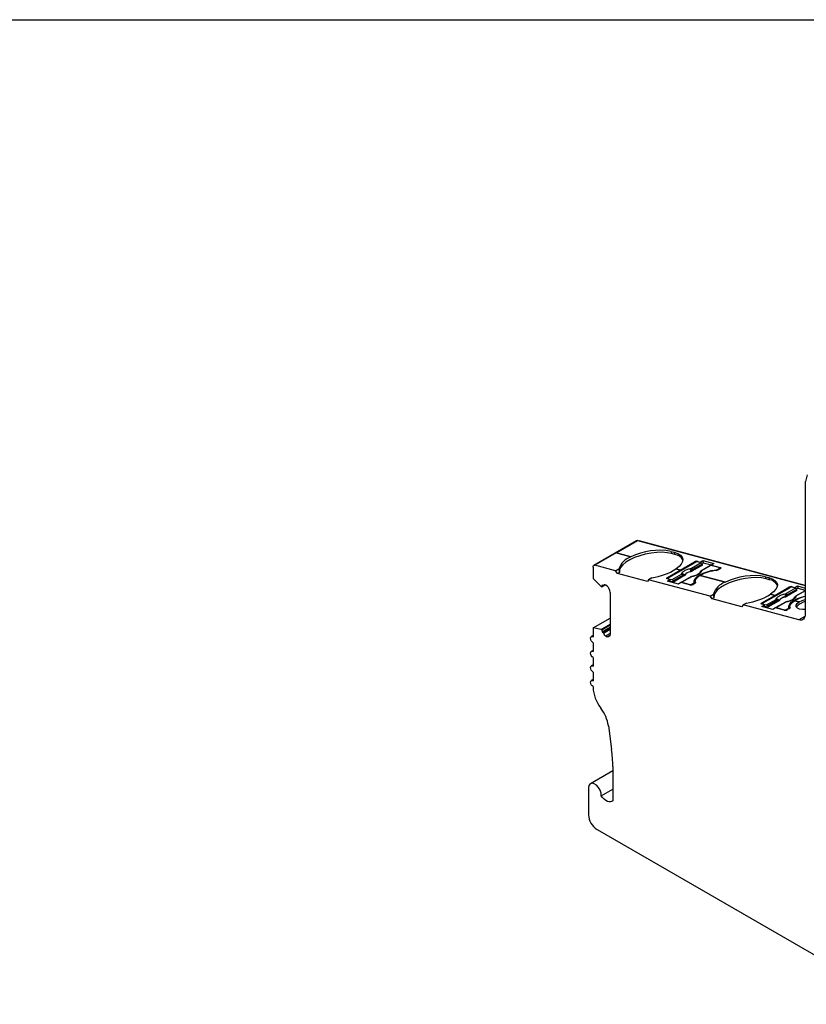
# Model space of a CAD drawing. Header units: millimetres. Extents: x 13 to 546, y 13 to 419.
# Tile 6 of 8: x 398 to 463, y 338 to 419. Entities that reach past the tile are written whole.
import ezdxf

# ---------------------------------------------------------------- set-up
doc = ezdxf.new("R2010")
doc.units = ezdxf.units.MM
doc.header["$LTSCALE"] = 2
doc.linetypes.add('SLD-Solid', pattern=[0])
doc.layers.add('TEXT', color=140, linetype='SLD-Solid', lineweight=25)

msp = doc.modelspace()

# ---------------------------------------------------------------- linework, layer by layer
for p, q in [((463.362, 381.44), (463.22, 380.91)), ((463.208, 380.811), (463.208, 379.866)), ((463.208, 379.866), (463.208, 371.482)), ((449.265, 375.998), (445.73, 373.957)), ((447.577, 374.99), (449.344, 376.01)), ((449.344, 376.01), (463.208, 372.297)), ((449.478, 375.975), (449.485, 375.979)), ((463.208, 372.303), (449.485, 375.979)), ((447.575, 374.99), (445.808, 373.969)), ((448.79, 374.664), (447.575, 374.99)), ((447.592, 374.986), (447.593, 374.987)), ((447.592, 374.986), (448.79, 374.665)), ((447.593, 374.987), (448.791, 374.666)), ((448.79, 374.665), (448.79, 374.664)), ((448.791, 374.665), (448.791, 374.666)), ((452.111, 375.12), (452.384, 375.047)), ((452.111, 375.12), (452.148, 374.942)), ((452.421, 374.869), (452.148, 374.942)), ((452.384, 375.047), (452.421, 374.869)), ((447.524, 373.51), (445.808, 373.969)), ((451.919, 372.945), (454.111, 374.211)), ((452.877, 373.57), (454.043, 374.244)), ((454.598, 374.17), (453.811, 373.715)), ((454.709, 373.972), (453.844, 373.472)), ((454.683, 374.07), (453.896, 373.615)), ((454.043, 374.244), (454.056, 374.179)), ((454.598, 374.17), (454.319, 374.244)), ((454.321, 374.289), (454.53, 374.233)), ((454.321, 374.289), (454.331, 374.241)), ((454.53, 374.233), (454.742, 374.355)), ((454.539, 374.185), (454.53, 374.233)), ((455.375, 373.95), (454.588, 373.496)), ((455.407, 373.953), (454.619, 373.499)), ((454.778, 374.177), (454.665, 374.112)), ((454.709, 373.972), (454.683, 374.07)), ((454.742, 374.355), (455.658, 374.11)), ((454.742, 374.355), (454.778, 374.177)), ((454.778, 374.177), (455.459, 373.995)), ((456.061, 373.778), (455.407, 373.953)), ((455.658, 374.11), (455.446, 373.988)), ((455.446, 373.988), (456.165, 373.795)), ((455.446, 373.988), (455.455, 373.94)), ((445.667, 373.82), (445.667, 372.868)), ((447.524, 373.51), (447.801, 373.67)), ((447.696, 373.296), (447.524, 373.51)), ((447.848, 373.383), (447.696, 373.296)), ((450.155, 372.637), (447.696, 373.296)), ((451.816, 372.958), (452.876, 373.57)), ((452.194, 372.782), (452.981, 373.236)), ((453.066, 373.136), (452.279, 372.682)), ((453.17, 373.083), (452.305, 372.584)), ((452.522, 373.665), (452.522, 373.664)), ((452.522, 373.665), (452.876, 373.571)), ((452.876, 373.57), (452.522, 373.664)), ((452.523, 373.666), (452.877, 373.571)), ((452.876, 373.57), (452.876, 373.571)), ((452.876, 373.571), (452.877, 373.571)), ((452.877, 373.571), (452.877, 373.57)), ((453.17, 373.083), (453.151, 373.15)), ((453.226, 373.136), (453.222, 373.151)), ((453.735, 373.447), (453.739, 373.432)), ((453.828, 373.541), (453.844, 373.472)), ((454.516, 373.131), (456.603, 372.572)), ((454.516, 373.13), (454.516, 373.131)), ((456.603, 372.571), (454.516, 373.13)), ((454.518, 373.132), (456.605, 372.573)), ((455.784, 373.577), (455.792, 373.538)), ((455.951, 373.628), (456.058, 373.689)), ((455.963, 373.569), (455.951, 373.628)), ((456.161, 373.676), (456.019, 373.595)), ((456.058, 373.689), (456.071, 373.625)), ((456.121, 373.654), (456.102, 373.747)), ((456.186, 373.694), (456.165, 373.795)), ((459.925, 373.027), (460.198, 372.954)), ((459.925, 373.027), (459.961, 372.849)), ((445.667, 372.868), (446.336, 372.216)), ((446.336, 372.216), (446.379, 372.192)), ((446.379, 372.192), (446.653, 372.35)), ((446.485, 372.294), (446.433, 372.324)), ((446.514, 372.291), (446.625, 372.355)), ((446.619, 372.355), (446.522, 372.299)), ((446.837, 372.254), (446.713, 372.326)), ((450.254, 372.778), (450.155, 372.637)), ((450.532, 372.939), (450.254, 372.778)), ((455.337, 371.417), (450.254, 372.778)), ((451.807, 372.661), (452.019, 372.784)), ((452.723, 372.416), (451.807, 372.661)), ((452.019, 372.784), (451.811, 372.84)), ((451.842, 372.831), (451.816, 372.958)), ((451.874, 372.888), (451.888, 372.819)), ((451.915, 372.856), (452.194, 372.782)), ((451.925, 372.809), (451.915, 372.856)), ((452.056, 372.606), (452.019, 372.784)), ((452.056, 372.606), (452.043, 372.598)), ((452.305, 372.584), (452.046, 372.653)), ((452.279, 372.682), (452.305, 372.584)), ((452.935, 372.538), (452.723, 372.416)), ((453.655, 372.346), (452.935, 372.538)), ((453.758, 373.017), (452.971, 372.562)), ((453.79, 373.02), (453.002, 372.565)), ((453.002, 372.565), (453.657, 372.39)), ((453.657, 372.39), (453.667, 372.343)), ((453.865, 372.424), (453.972, 372.485)), ((453.877, 372.366), (453.865, 372.424)), ((454.075, 372.472), (453.933, 372.391)), ((453.972, 372.485), (453.985, 372.42)), ((454.052, 372.459), (454.031, 372.562)), ((454.124, 372.586), (454.134, 372.536)), ((454.135, 372.544), (454.133, 372.553)), ((456.603, 372.572), (456.603, 372.571)), ((456.605, 372.572), (456.605, 372.573)), ((460.234, 372.776), (459.961, 372.849)), ((460.198, 372.954), (460.234, 372.776)), ((462.343, 372.14), (462.555, 372.262)), ((462.555, 372.262), (463.208, 372.087)), ((462.555, 372.262), (462.592, 372.084)), ((447.082, 371.725), (447.082, 368.296)), ((455.337, 371.417), (455.615, 371.577)), ((455.51, 371.202), (455.337, 371.417)), ((459.63, 370.865), (460.689, 371.477)), ((459.733, 370.852), (461.925, 372.117)), ((460.336, 371.572), (460.336, 371.571)), ((460.336, 371.572), (460.689, 371.478)), ((460.689, 371.477), (460.336, 371.571)), ((460.337, 371.573), (460.691, 371.478)), ((460.689, 371.477), (460.689, 371.478)), ((460.689, 371.478), (460.691, 371.478)), ((460.691, 371.477), (461.857, 372.151)), ((460.691, 371.478), (460.691, 371.477)), ((462.412, 372.077), (461.625, 371.622)), ((461.641, 371.448), (461.658, 371.379)), ((462.523, 371.879), (461.658, 371.379)), ((462.497, 371.977), (461.71, 371.522)), ((461.857, 372.151), (461.87, 372.086)), ((462.412, 372.077), (462.133, 372.151)), ((462.135, 372.196), (462.343, 372.14)), ((462.135, 372.196), (462.145, 372.148)), ((462.353, 372.092), (462.343, 372.14)), ((463.189, 371.857), (462.401, 371.403)), ((463.208, 371.853), (462.433, 371.406)), ((462.592, 372.084), (462.479, 372.019)), ((462.523, 371.879), (462.497, 371.977)), ((462.592, 372.084), (463.208, 371.919)), ((463.207, 371.483), (463.207, 369.936)), ((463.208, 371.482), (463.207, 371.483)), ((463.208, 371.483), (463.207, 371.483)), ((455.661, 371.29), (455.51, 371.202)), ((457.968, 370.544), (455.51, 371.202)), ((458.068, 370.685), (457.968, 370.544)), ((458.346, 370.846), (458.068, 370.685)), ((462.683, 369.449), (458.068, 370.685)), ((459.621, 370.568), (459.833, 370.691)), ((459.833, 370.691), (459.625, 370.746)), ((459.655, 370.738), (459.63, 370.865)), ((459.688, 370.795), (459.702, 370.726)), ((459.729, 370.763), (460.008, 370.689)), ((459.739, 370.716), (459.729, 370.763)), ((459.869, 370.513), (459.833, 370.691)), ((460.008, 370.689), (460.795, 371.143)), ((460.88, 371.043), (460.093, 370.589)), ((460.093, 370.589), (460.119, 370.491)), ((460.984, 370.99), (460.119, 370.491)), ((461.572, 370.924), (460.784, 370.469)), ((461.603, 370.927), (460.816, 370.472)), ((460.984, 370.99), (460.964, 371.057)), ((461.04, 371.043), (461.036, 371.058)), ((461.549, 371.354), (461.553, 371.339)), ((462.33, 371.038), (462.331, 371.039)), ((462.33, 371.037), (462.33, 371.038)), ((462.33, 371.038), (462.706, 370.937)), ((462.706, 370.936), (462.33, 371.037)), ((462.331, 371.039), (462.707, 370.938)), ((462.706, 370.937), (462.706, 370.936)), ((462.707, 370.938), (462.708, 370.937)), ((460.537, 370.323), (459.621, 370.568)), ((459.869, 370.513), (459.856, 370.505)), ((460.119, 370.491), (459.86, 370.56)), ((460.749, 370.445), (460.537, 370.323)), ((461.469, 370.253), (460.749, 370.445)), ((460.816, 370.472), (461.471, 370.297)), ((461.471, 370.297), (461.48, 370.25)), ((461.679, 370.331), (461.785, 370.392)), ((461.691, 370.273), (461.679, 370.331)), ((461.888, 370.379), (461.747, 370.298)), ((461.785, 370.392), (461.798, 370.327)), ((461.866, 370.366), (461.845, 370.469)), ((461.937, 370.493), (461.948, 370.442)), ((461.948, 370.451), (461.947, 370.46)), ((445.669, 368.785), (447.082, 369.601)), ((446.336, 368.665), (447.082, 369.096)), ((446.379, 368.641), (447.082, 369.047)), ((463.183, 369.739), (462.683, 369.45)), ((462.683, 369.45), (462.683, 369.449)), ((445.669, 368.151), (445.519, 368.065)), ((445.669, 368.785), (445.669, 368.05)), ((446.336, 368.665), (445.669, 368.785)), ((446.379, 368.641), (446.336, 368.665)), ((447.082, 368.821), (446.433, 368.446)), ((446.433, 368.446), (446.485, 368.416)), ((447.082, 368.761), (446.485, 368.416)), ((446.522, 368.367), (447.082, 368.69)), ((447.082, 368.334), (446.713, 368.121)), ((446.837, 368.049), (447.064, 368.18)), ((445.669, 367.56), (445.669, 366.825)), ((446.713, 368.121), (446.837, 368.049)), ((445.669, 366.927), (445.519, 366.84)), ((445.669, 365.726), (445.519, 365.64)), ((445.669, 366.335), (445.669, 365.625)), ((445.669, 365.135), (445.669, 364.424)), ((445.669, 364.525), (445.519, 364.439)), ((445.669, 363.934), (445.669, 363.887)), ((446.936, 360.689), (447.199, 358.735)), ((447.298, 356.973), (445.445, 355.904)), ((447.298, 357.319), (447.298, 354.477)), ((445.29, 355.56), (445.29, 353.339)), ((446.349, 354.895), (447.298, 355.442)), ((445.994, 352.117), (471.048, 337.653))]:
    msp.add_line(p, q)
at = {"flags": 128}
for points in [[(449.485, 375.979), (449.463, 375.982), (449.45, 375.982)], [(452.148, 374.942), (451.787, 375.011), (451.375, 375.041), (450.926, 375.029), (450.457, 374.978), (449.983, 374.887), (449.522, 374.762), (449.091, 374.605), (448.704, 374.424), (448.377, 374.224), (448.119, 374.012), (447.942, 373.796), (447.85, 373.584), (447.848, 373.383)], [(448.79, 374.665), (448.79, 374.665), (448.79, 374.665), (448.79, 374.665), (448.79, 374.665), (448.791, 374.666), (448.791, 374.666), (448.791, 374.666), (448.791, 374.666)], [(452.384, 375.047), (452.669, 374.945), (452.885, 374.813), (453.026, 374.654), (453.086, 374.474), (453.064, 374.279), (452.96, 374.074), (452.778, 373.867), (452.524, 373.665)], [(445.667, 373.82), (445.67, 373.856), (445.677, 373.888), (445.69, 373.916), (445.706, 373.939), (445.727, 373.956), (445.751, 373.967), (445.778, 373.971), (445.808, 373.969)], [(454.03, 372.565), (454.027, 372.713), (454.105, 372.872), (454.26, 373.032), (454.483, 373.184), (454.764, 373.322), (455.085, 373.437), (455.432, 373.524), (455.784, 373.577)], [(454.133, 372.553), (454.119, 372.62), (454.124, 372.69), (454.147, 372.763), (454.187, 372.837), (454.245, 372.912), (454.32, 372.986), (454.411, 373.059), (454.516, 373.13)], [(456.061, 373.778), (456.079, 373.771), (456.092, 373.763), (456.1, 373.752), (456.103, 373.74), (456.099, 373.728), (456.09, 373.715), (456.076, 373.702), (456.058, 373.689)], [(456.165, 373.795), (456.189, 373.786), (456.207, 373.774), (456.217, 373.761), (456.221, 373.745), (456.216, 373.728), (456.204, 373.71), (456.186, 373.693), (456.161, 373.676)], [(451.811, 372.84), (451.787, 372.848), (451.77, 372.86), (451.759, 372.874), (451.756, 372.889), (451.76, 372.906), (451.772, 372.924), (451.791, 372.941), (451.816, 372.958)], [(451.915, 372.856), (451.897, 372.863), (451.884, 372.872), (451.876, 372.882), (451.874, 372.894), (451.877, 372.906), (451.886, 372.92), (451.9, 372.933), (451.919, 372.945)], [(453.972, 372.485), (453.987, 372.495), (454, 372.505), (454.012, 372.515), (454.02, 372.525), (454.027, 372.536), (454.03, 372.546), (454.032, 372.556), (454.03, 372.565)], [(454.12, 372.662), (454.063, 372.535), (454.055, 372.461)], [(454.133, 372.553), (454.135, 372.544), (454.134, 372.534), (454.13, 372.524), (454.124, 372.513), (454.115, 372.503), (454.104, 372.492), (454.09, 372.482), (454.075, 372.472)], [(459.961, 372.849), (459.601, 372.918), (459.189, 372.947), (458.74, 372.936), (458.27, 372.884), (457.797, 372.794), (457.336, 372.669), (456.904, 372.512), (456.518, 372.331), (456.19, 372.13), (455.933, 371.919), (455.755, 371.703), (455.664, 371.491), (455.661, 371.29)], [(460.198, 372.954), (460.483, 372.852), (460.699, 372.72), (460.84, 372.561), (460.9, 372.381), (460.877, 372.186), (460.774, 371.981), (460.591, 371.774), (460.337, 371.572)], [(461.844, 370.472), (461.841, 370.62), (461.919, 370.779), (462.074, 370.938), (462.297, 371.091), (462.577, 371.229), (462.899, 371.344), (463.207, 371.423)], [(463.208, 371.862), (463.197, 371.861), (463.189, 371.857)], [(459.625, 370.746), (459.601, 370.755), (459.583, 370.767), (459.573, 370.781), (459.57, 370.796), (459.574, 370.813), (459.586, 370.831), (459.605, 370.848), (459.63, 370.865)], [(459.729, 370.763), (459.711, 370.77), (459.698, 370.779), (459.69, 370.789), (459.688, 370.801), (459.691, 370.813), (459.7, 370.827), (459.714, 370.84), (459.733, 370.852)], [(461.947, 370.46), (461.933, 370.527), (461.937, 370.597), (461.96, 370.67), (462.001, 370.744), (462.059, 370.819), (462.134, 370.893), (462.225, 370.966), (462.33, 371.037)], [(463.207, 370.309), (462.978, 370.31), (462.733, 370.347), (462.554, 370.423), (462.458, 370.53), (462.452, 370.659), (462.537, 370.799), (462.706, 370.936)], [(462.708, 370.937), (462.944, 371.06), (463.207, 371.151)], [(463.207, 370.963), (463.045, 370.908), (462.795, 370.79)], [(461.785, 370.392), (461.801, 370.402), (461.814, 370.412), (461.825, 370.422), (461.834, 370.432), (461.84, 370.443), (461.844, 370.453), (461.845, 370.462), (461.844, 370.472)], [(461.933, 370.569), (461.877, 370.442), (461.868, 370.368)], [(461.947, 370.46), (461.948, 370.451), (461.948, 370.441), (461.944, 370.431), (461.938, 370.42), (461.929, 370.41), (461.918, 370.399), (461.904, 370.389), (461.888, 370.379)], [(463.207, 369.936), (463.198, 369.809), (463.17, 369.695), (463.124, 369.599), (463.061, 369.523), (462.984, 369.469), (462.893, 369.439), (462.792, 369.432), (462.683, 369.45)], [(447.082, 368.296), (447.077, 368.235), (447.064, 368.18), (447.043, 368.133), (447.014, 368.095), (446.978, 368.067), (446.936, 368.05), (446.889, 368.044), (446.837, 368.049)], [(445.669, 367.56), (445.587, 367.626), (445.519, 367.719), (445.473, 367.825), (445.457, 367.928), (445.473, 368.012), (445.519, 368.065), (445.587, 368.078), (445.669, 368.05)], [(445.669, 366.335), (445.587, 366.401), (445.519, 366.494), (445.473, 366.6), (445.457, 366.703), (445.473, 366.787), (445.519, 366.84), (445.587, 366.854), (445.669, 366.825)], [(445.669, 365.135), (445.587, 365.2), (445.519, 365.293), (445.473, 365.399), (445.457, 365.502), (445.473, 365.587), (445.519, 365.639), (445.587, 365.653), (445.669, 365.625)], [(445.669, 363.934), (445.587, 364), (445.519, 364.093), (445.473, 364.199), (445.457, 364.302), (445.473, 364.386), (445.519, 364.439), (445.587, 364.452), (445.669, 364.424)], [(446.349, 354.895), (446.332, 355.122), (446.249, 355.367), (446.113, 355.597), (445.938, 355.783), (445.749, 355.902), (445.569, 355.939), (445.421, 355.888), (445.324, 355.756), (445.29, 355.56)], [(447.298, 354.477), (447.206, 354.419), (447.098, 354.393), (446.976, 354.402), (446.847, 354.443), (446.714, 354.517), (446.584, 354.619), (446.46, 354.747), (446.349, 354.895)]]:
    msp.add_lwpolyline(points, dxfattribs=at)
for centre, radius, start, end in [((463.591, 380.815), 0.383, 165.57319, 180.50569), ((449.321, 375.896), 0.117, 78.80329, 118.68153), ((447.547, 374.821), 0.171, 74.93862, 80.6031), ((447.549, 374.821), 0.171, 74.93862, 80.6031), ((449.241, 373.227), 1.506, 107.42569, 162.89526), ((451.134, 369.904), 5.306, 79.39364, 116.20683), ((452.311, 373.979), 0.896, 29.89721, 82.98934), ((454.245, 373.881), 0.415, 79.36566, 119.042), ((454.262, 373.938), 0.311, 79.36566, 119.042), ((454.544, 374.038), 0.142, 12.90635, 67.72914), ((455.394, 373.914), 0.0409, 72.21439, 117.99754), ((449.824, 377.974), 5.084, 278.00622, 302.0545), ((451.005, 375.876), 2.681, 304.45333, 304.48579), ((452.927, 373.104), 0.142, 12.90635, 67.72914), ((453.041, 373.181), 0.115, 344.11134, 24.36721), ((453.833, 372.685), 0.768, 97.31717, 142.67745), ((453.836, 372.672), 0.767, 97.29452, 142.7001), ((453.624, 373.26), 0.346, 54.08781, 67.8128), ((453.757, 373.584), 0.142, 12.90635, 67.72914), ((455.475, 371.587), 1.818, 121.78362, 121.83354), ((456.114, 370.336), 3.219, 94.73264, 119.72924), ((454.607, 373.46), 0.0409, 72.21439, 117.99754), ((455.744, 374.012), 0.437, 275.23616, 298.37685), ((455.811, 373.98), 0.438, 274.89877, 298.3583), ((458.948, 367.811), 5.306, 79.39364, 116.20683), ((446.635, 372.164), 0.258, 141.57819, 173.7305), ((446.501, 372.313), 0.0256, 230.04098, 326.0164), ((446.629, 372.227), 0.129, 50.04339, 146.01615), ((446.3, 371.685), 0.783, 2.91709, 46.61795), ((452.14, 372.65), 0.142, 12.90635, 67.72914), ((452.99, 372.528), 0.0391, 72.19805, 171.2404), ((453.732, 372.753), 0.415, 259.36549, 299.0421), ((453.714, 372.696), 0.311, 259.36566, 299.042), ((453.777, 372.981), 0.0409, 72.21439, 117.99754), ((457.054, 371.134), 1.506, 107.42579, 162.89513), ((457.03, 371.704), 0.967, 116.05705, 116.16105), ((460.125, 371.886), 0.896, 29.89727, 82.98932), ((457.638, 375.881), 5.084, 278.00617, 302.05451), ((458.819, 373.783), 2.682, 304.45333, 304.48579), ((461.438, 371.167), 0.346, 54.08782, 67.81282), ((461.571, 371.491), 0.142, 12.90637, 67.72917), ((462.058, 371.788), 0.415, 79.36565, 119.04202), ((462.076, 371.845), 0.311, 79.3657, 119.042), ((462.421, 371.367), 0.0409, 72.21442, 117.99755), ((462.358, 371.945), 0.142, 12.90637, 67.72917), ((459.954, 370.557), 0.142, 12.90637, 67.72917), ((460.741, 371.011), 0.142, 12.90637, 67.72917), ((460.854, 371.088), 0.115, 344.11136, 24.36722), ((461.647, 370.592), 0.768, 97.31719, 142.67743), ((461.65, 370.579), 0.767, 97.29454, 142.70008), ((461.591, 370.888), 0.0409, 72.21442, 117.99755), ((463.823, 368.489), 2.953, 102.02469, 120.32853), ((463.012, 370.268), 0.566, 112.63014, 157.82994), ((463.364, 369.912), 1.218, 122.58626, 122.65977), ((460.804, 370.435), 0.0391, 72.1981, 171.24041), ((461.545, 370.66), 0.415, 259.36558, 299.04207), ((461.528, 370.603), 0.311, 259.3657, 299.042), ((447.093, 368.735), 0.72, 187.51534, 203.63706), ((446.435, 368.339), 0.0919, 18.08068, 57.2413), ((446.964, 368.512), 0.465, 198.08038, 237.24286), ((448.707, 364.021), 3.042, 182.52555, 218.04688), ((443.76, 360.192), 3.214, 8.89328, 37.44273), ((436.678, 357.291), 10.619, 0.15238, 7.81787), ((446.826, 353.41), 1.538, 182.61947, 237.21349)]:
    msp.add_arc(centre, radius, start, end)
for centre, start_param, end_param in [((450.637, 372.47), 0.652339, 0.757179), ((458.451, 370.377), 0.652338, 0.757178)]:
    msp.add_ellipse(centre, major_axis=(-2.431, 2.582), ratio=0.576639, start_param=start_param, end_param=end_param)
for points, knots in [([(452.981, 373.236), (452.983, 373.247), (452.985, 373.269), (452.998, 373.303), (453.017, 373.338), (453.054, 373.387), (453.119, 373.449), (453.227, 373.521), (453.358, 373.587), (453.504, 373.642), (453.657, 373.687), (453.76, 373.706), (453.811, 373.715)], [0, 0, 0, 0, 0.0602697, 0.1200562, 0.1798933, 0.2403137, 0.3700145, 0.5001284, 0.6298294, 0.7599435, 0.879871, 1, 1, 1, 1]), ([(453.151, 373.15), (453.142, 373.152), (453.124, 373.156), (453.095, 373.151), (453.076, 373.141), (453.066, 373.136)], [0, 0, 0, 0, 0.317222, 0.645084, 1, 1, 1, 1]), ([(453.222, 373.151), (453.217, 373.152), (453.208, 373.152), (453.188, 373.152), (453.169, 373.151), (453.156, 373.15), (453.151, 373.15)], [0, 0, 0, 0, 0.332097, 0.61117, 0.833934, 1, 1, 1, 1]), ([(453.226, 373.136), (453.223, 373.13), (453.217, 373.118), (453.197, 373.1), (453.179, 373.089), (453.17, 373.083)], [0, 0, 0, 0, 0.335719, 0.664281, 1, 1, 1, 1]), ([(453.735, 373.447), (453.738, 373.461), (453.742, 373.486), (453.747, 373.523), (453.752, 373.554), (453.754, 373.572), (453.755, 373.581)], [0, 0, 0, 0, 0.306881, 0.575882, 0.806979, 1, 1, 1, 1]), ([(453.828, 373.541), (453.817, 373.528), (453.79, 373.496), (453.756, 373.466), (453.735, 373.447)], [0, 0, 0, 0, 0.389276, 1, 1, 1, 1]), ([(453.844, 373.472), (453.834, 373.467), (453.814, 373.456), (453.778, 373.442), (453.752, 373.436), (453.739, 373.432)], [0, 0, 0, 0, 0.335719, 0.664281, 1, 1, 1, 1]), ([(453.832, 373.045), (453.82, 373.042), (453.797, 373.037), (453.771, 373.024), (453.759, 373.017)], [0, 0, 0, 0, 0.499708, 1, 1, 1, 1]), ([(454.619, 373.499), (454.618, 373.488), (454.616, 373.466), (454.603, 373.431), (454.584, 373.397), (454.547, 373.348), (454.482, 373.286), (454.373, 373.214), (454.242, 373.148), (454.096, 373.093), (453.943, 373.048), (453.841, 373.029), (453.79, 373.02)], [0, 0, 0, 0, 0.06027, 0.120056, 0.179893, 0.240314, 0.370015, 0.500128, 0.629829, 0.759943, 0.879871, 1, 1, 1, 1]), ([(454.467, 373.383), (454.459, 373.351), (454.442, 373.287), (454.292, 373.182), (454.067, 373.088), (453.883, 373.053), (453.79, 373.035)], [0, 0, 0, 0, 0.24143, 0.488042, 0.740655, 1, 1, 1, 1]), ([(453.832, 373.045), (453.832, 373.045), (453.818, 373.045), (453.804, 373.032), (453.79, 373.02)], [0, 0, 0, 0, 0.0113977, 1, 1, 1, 1]), ([(453.896, 373.615), (453.882, 373.606), (453.855, 373.588), (453.836, 373.556), (453.828, 373.541)], [0, 0, 0, 0, 0.5214849, 1, 1, 1, 1]), ([(460.795, 371.143), (460.796, 371.154), (460.799, 371.176), (460.811, 371.21), (460.831, 371.245), (460.868, 371.293), (460.933, 371.356), (461.041, 371.428), (461.172, 371.494), (461.318, 371.549), (461.471, 371.594), (461.574, 371.613), (461.625, 371.622)], [0, 0, 0, 0, 0.06027, 0.120056, 0.179893, 0.240314, 0.370015, 0.500128, 0.629829, 0.759943, 0.879871, 1, 1, 1, 1]), ([(461.549, 371.354), (461.551, 371.368), (461.556, 371.393), (461.561, 371.43), (461.565, 371.461), (461.568, 371.479), (461.569, 371.488)], [0, 0, 0, 0, 0.306881, 0.575882, 0.806979, 1, 1, 1, 1]), ([(461.641, 371.448), (461.631, 371.435), (461.604, 371.403), (461.57, 371.373), (461.549, 371.354)], [0, 0, 0, 0, 0.389276, 1, 1, 1, 1]), ([(462.433, 371.406), (462.432, 371.395), (462.429, 371.373), (462.417, 371.338), (462.397, 371.304), (462.361, 371.255), (462.295, 371.193), (462.187, 371.121), (462.056, 371.055), (461.91, 371), (461.757, 370.955), (461.655, 370.936), (461.603, 370.927)], [0, 0, 0, 0, 0.0602697, 0.1200562, 0.1798933, 0.2403137, 0.3700145, 0.5001284, 0.6298294, 0.7599435, 0.879871, 1, 1, 1, 1]), ([(461.71, 371.522), (461.696, 371.513), (461.669, 371.495), (461.65, 371.463), (461.641, 371.448)], [0, 0, 0, 0, 0.521485, 1, 1, 1, 1]), ([(460.964, 371.057), (460.956, 371.059), (460.938, 371.063), (460.908, 371.058), (460.89, 371.048), (460.88, 371.043)], [0, 0, 0, 0, 0.3172218, 0.6450837, 1, 1, 1, 1]), ([(461.036, 371.058), (461.031, 371.059), (461.021, 371.059), (461.001, 371.059), (460.983, 371.058), (460.97, 371.057), (460.964, 371.057)], [0, 0, 0, 0, 0.332097, 0.61117, 0.833934, 1, 1, 1, 1]), ([(461.04, 371.043), (461.037, 371.037), (461.03, 371.025), (461.011, 371.007), (460.993, 370.996), (460.984, 370.99)], [0, 0, 0, 0, 0.3357192, 0.6642808, 1, 1, 1, 1]), ([(461.658, 371.379), (461.648, 371.374), (461.628, 371.363), (461.592, 371.349), (461.566, 371.343), (461.553, 371.339)], [0, 0, 0, 0, 0.3357192, 0.6642808, 1, 1, 1, 1]), ([(461.646, 370.952), (461.634, 370.949), (461.611, 370.944), (461.585, 370.931), (461.572, 370.924)], [0, 0, 0, 0, 0.499708, 1, 1, 1, 1]), ([(461.646, 370.952), (461.646, 370.952), (461.632, 370.952), (461.618, 370.939), (461.603, 370.927)], [0, 0, 0, 0, 0.011397, 1, 1, 1, 1]), ([(462.281, 371.29), (462.272, 371.258), (462.256, 371.194), (462.105, 371.089), (461.881, 370.995), (461.697, 370.96), (461.604, 370.942)], [0, 0, 0, 0, 0.24143, 0.488042, 0.740655, 1, 1, 1, 1])]:
    msp.add_open_spline(points, degree=3, knots=knots)
for points in [[(453.145, 373.229), (453.094, 373.257), (453.034, 373.256), (452.981, 373.236)], [(453.222, 373.151), (453.208, 373.181), (453.182, 373.208), (453.145, 373.229)], [(453.811, 373.715), (453.784, 373.689), (453.763, 373.643), (453.755, 373.581)], [(454.48, 373.387), (454.515, 373.442), (454.567, 373.479), (454.619, 373.499)], [(461.625, 371.622), (461.598, 371.596), (461.577, 371.55), (461.569, 371.488)], [(462.294, 371.294), (462.328, 371.349), (462.38, 371.386), (462.433, 371.406)], [(460.959, 371.136), (460.907, 371.164), (460.848, 371.163), (460.795, 371.143)], [(461.036, 371.058), (461.022, 371.087), (460.996, 371.115), (460.959, 371.136)]]:
    msp.add_open_spline(points, degree=3)
at = {"layer": 'TEXT'}
msp.add_line((12.7, 419.1), (546.1, 419.1), dxfattribs=at)

doc.saveas('drawing.dxf')
